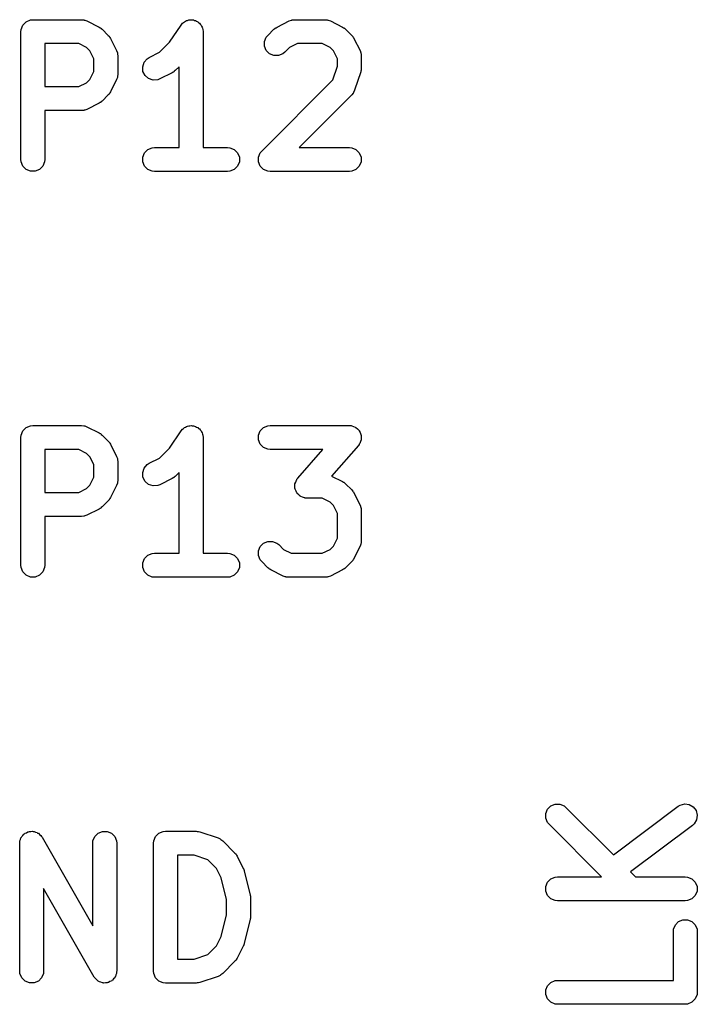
# Model space of a CAD drawing. Extents: x 100 to 226, y -132 to -42.
# Tile 14 of 33: x 203.05 to 207.29, y -95.44 to -89.28. Entities that reach past the tile are written whole.
import ezdxf

# ---------------------------------------------------------------- set-up
doc = ezdxf.new("R2010")
doc.units = 0
doc.layers.add('BLACK', color=7, linetype='CONTINUOUS')

msp = doc.modelspace()

# ---------------------------------------------------------------- linework, layer by layer
at = {"layer": 'BLACK', "linetype": 'CONTINUOUS'}
for p, q in [((203.067461, -89.314377), (203.088153, -89.293685)), ((203.088153, -89.293685), (203.115189, -89.282486)), ((203.115189, -89.282486), (203.129821, -89.281045)), ((203.129821, -89.281045), (203.434583, -89.281045)), ((203.434583, -89.281045), (203.449215, -89.282486)), ((203.449215, -89.282486), (203.451704, -89.283517)), ((203.451704, -89.283517), (203.454392, -89.283708)), ((203.454392, -89.283708), (203.468124, -89.288963)), ((203.468124, -89.288963), (203.544314, -89.327058)), ((204.067209, -89.303067), (204.073378, -89.298935)), ((204.073378, -89.298935), (204.078629, -89.293685)), ((204.078629, -89.293685), (204.085418, -89.290872)), ((204.085418, -89.290872), (204.091524, -89.286784)), ((204.091524, -89.286784), (204.098804, -89.285327)), ((204.098804, -89.285327), (204.105665, -89.282486)), ((204.105665, -89.282486), (204.113014, -89.282486)), ((204.113014, -89.282486), (204.120219, -89.281045)), ((204.120219, -89.281045), (204.127503, -89.282486)), ((204.127503, -89.282486), (204.134929, -89.282486)), ((204.134929, -89.282486), (204.141717, -89.285297)), ((204.141717, -89.285297), (204.148926, -89.286724)), ((204.148926, -89.286724), (204.155104, -89.290843)), ((204.155104, -89.290843), (204.161965, -89.293685)), ((204.161965, -89.293685), (204.16716, -89.29888)), ((204.16716, -89.29888), (204.173275, -89.302957)), ((204.658185, -89.327058), (204.734375, -89.288963)), ((204.734375, -89.288963), (204.748107, -89.283708)), ((204.748107, -89.283708), (204.750794, -89.283517)), ((204.750794, -89.283517), (204.753284, -89.282486)), ((204.753284, -89.282486), (204.767916, -89.281045)), ((204.767916, -89.281045), (204.958392, -89.281045)), ((204.958392, -89.281045), (204.973024, -89.282486)), ((204.973024, -89.282486), (204.975513, -89.283517)), ((204.975513, -89.283517), (204.978201, -89.283708)), ((204.978201, -89.283708), (204.991933, -89.288963)), ((204.991933, -89.288963), (205.068124, -89.327058)), ((203.054821, -89.356045), (203.056262, -89.341413)), ((203.054821, -90.156045), (203.054821, -89.356045)), ((203.056262, -89.341413), (203.067461, -89.314377)), ((203.544314, -89.327058), (203.550613, -89.331022)), ((203.550613, -89.331022), (203.552441, -89.33178)), ((203.552441, -89.33178), (203.554497, -89.333468)), ((203.554497, -89.333468), (203.556757, -89.33489)), ((203.556757, -89.33489), (203.558056, -89.336388)), ((203.558056, -89.336388), (203.563806, -89.341107)), ((203.563806, -89.341107), (203.601901, -89.379202)), ((203.98582, -89.42255), (204.057893, -89.314442)), ((204.057893, -89.314442), (204.057927, -89.314399)), ((204.057927, -89.314399), (204.057937, -89.314377)), ((204.057937, -89.314377), (204.057988, -89.314325)), ((204.057988, -89.314325), (204.067209, -89.303067)), ((204.173275, -89.302957), (204.177406, -89.309126)), ((204.177406, -89.309126), (204.182657, -89.314377)), ((204.182657, -89.314377), (204.185469, -89.321166)), ((204.185469, -89.321166), (204.189558, -89.327272)), ((204.189558, -89.327272), (204.191014, -89.334552)), ((204.191014, -89.334552), (204.193856, -89.341413)), ((204.193856, -89.341413), (204.195281, -89.355891)), ((204.195281, -89.355891), (204.195297, -89.355967)), ((204.195297, -89.355967), (204.195291, -89.355992)), ((204.195291, -89.355992), (204.195297, -89.356045)), ((204.195297, -89.356045), (204.195297, -90.081045)), ((204.600598, -89.379201), (204.638694, -89.341106)), ((204.638694, -89.341106), (204.644442, -89.336388)), ((204.644442, -89.336388), (204.645742, -89.33489)), ((204.645742, -89.33489), (204.648, -89.333468)), ((204.648, -89.333468), (204.650059, -89.331779)), ((204.650059, -89.331779), (204.651888, -89.331021)), ((204.651888, -89.331021), (204.658185, -89.327058)), ((205.068124, -89.327058), (205.074423, -89.331022)), ((205.074423, -89.331022), (205.076251, -89.33178)), ((205.076251, -89.33178), (205.078307, -89.333468)), ((205.078307, -89.333468), (205.080567, -89.33489)), ((205.080567, -89.33489), (205.081866, -89.336388)), ((205.081866, -89.336388), (205.087616, -89.341107)), ((205.087616, -89.341107), (205.125711, -89.379202)), ((203.601901, -89.379202), (203.606621, -89.384954)), ((203.606621, -89.384954), (203.608117, -89.386251)), ((203.608117, -89.386251), (203.609536, -89.388505)), ((203.609536, -89.388505), (203.611228, -89.390567)), ((203.611228, -89.390567), (203.611986, -89.392397)), ((203.611986, -89.392397), (203.61595, -89.398694)), ((203.61595, -89.398694), (203.654046, -89.474884)), ((203.923488, -89.484881), (203.98582, -89.42255)), ((204.580071, -89.417603), (204.59127, -89.390567)), ((204.580071, -89.446865), (204.580071, -89.417603)), ((204.59127, -89.390567), (204.600598, -89.379201)), ((205.125711, -89.379202), (205.130429, -89.384951)), ((205.130429, -89.384951), (205.131928, -89.386251)), ((205.131928, -89.386251), (205.133349, -89.38851)), ((205.133349, -89.38851), (205.135038, -89.390567)), ((205.135038, -89.390567), (205.135795, -89.392394)), ((205.135795, -89.392394), (205.13976, -89.398694)), ((205.13976, -89.398694), (205.177855, -89.474885)), ((203.416878, -89.431045), (203.204821, -89.431045)), ((203.204821, -89.431045), (203.204821, -89.700092)), ((203.466346, -89.455779), (203.416878, -89.431045)), ((203.487229, -89.476662), (203.466346, -89.455779)), ((203.511964, -89.526131), (203.487229, -89.476662)), ((203.654046, -89.474884), (203.659301, -89.488616)), ((203.858184, -89.517534), (203.923488, -89.484881)), ((204.591269, -89.473902), (204.580071, -89.446865)), ((204.611962, -89.494595), (204.591269, -89.473902)), ((204.706662, -89.485269), (204.695297, -89.494596)), ((204.736152, -89.455779), (204.706662, -89.485269)), ((204.785621, -89.431045), (204.736152, -89.455779)), ((204.940687, -89.431045), (204.785621, -89.431045)), ((204.990156, -89.455779), (204.940687, -89.431045)), ((205.011038, -89.476661), (204.990156, -89.455779)), ((205.035773, -89.52613), (205.011038, -89.476661)), ((205.177855, -89.474885), (205.18311, -89.488617)), ((203.511964, -89.605005), (203.511964, -89.526131)), ((203.659301, -89.488616), (203.659492, -89.491305)), ((203.659492, -89.491305), (203.660523, -89.493794)), ((203.660523, -89.493794), (203.661964, -89.508426)), ((203.661964, -89.508426), (203.661964, -89.622711)), ((203.817314, -89.575235), (203.826568, -89.547474)), ((203.826568, -89.547474), (203.845741, -89.525366)), ((203.845741, -89.525366), (203.858184, -89.517534)), ((204.638998, -89.505794), (204.611962, -89.494595)), ((204.66826, -89.505794), (204.638998, -89.505794)), ((204.695297, -89.494596), (204.66826, -89.505794)), ((205.035773, -89.572446), (205.035773, -89.52613)), ((205.18311, -89.488617), (205.1833, -89.491304)), ((205.1833, -89.491304), (205.184332, -89.493794)), ((205.184332, -89.493794), (205.185773, -89.508426)), ((205.185773, -89.508426), (205.185773, -89.584616)), ((203.487229, -89.654474), (203.511964, -89.605005)), ((203.819388, -89.604425), (203.817314, -89.575235)), ((203.832475, -89.6306), (203.819388, -89.604425)), ((204.009584, -89.608881), (204.007756, -89.609638)), ((204.01164, -89.607192), (204.009584, -89.608881)), ((204.0139, -89.605771), (204.01164, -89.607192)), ((204.015199, -89.604272), (204.0139, -89.605771)), ((204.020949, -89.599554), (204.015199, -89.604272)), ((204.045297, -89.575205), (204.020949, -89.599554)), ((204.045297, -90.081045), (204.045297, -89.575205)), ((205.007125, -89.658388), (205.035773, -89.572446)), ((205.181924, -89.608333), (205.143829, -89.722619)), ((205.183573, -89.601079), (205.181924, -89.608333)), ((205.184332, -89.599248), (205.183573, -89.601079)), ((205.184593, -89.596593), (205.184332, -89.599248)), ((205.185184, -89.593996), (205.184593, -89.596593)), ((205.185773, -89.584616), (205.185043, -89.592021)), ((205.185043, -89.592021), (205.185184, -89.593996)), ((203.466346, -89.675358), (203.487229, -89.654474)), ((203.654046, -89.656253), (203.61595, -89.732443)), ((203.659301, -89.642521), (203.654046, -89.656253)), ((203.659492, -89.639831), (203.659301, -89.642521)), ((203.660523, -89.637343), (203.659492, -89.639831)), ((203.661964, -89.622711), (203.660523, -89.637343)), ((203.854583, -89.649773), (203.832475, -89.6306)), ((203.882344, -89.659027), (203.854583, -89.649773)), ((203.911534, -89.656953), (203.882344, -89.659027)), ((203.925266, -89.651698), (203.911534, -89.656953)), ((204.001457, -89.613603), (203.925266, -89.651698)), ((204.007756, -89.609638), (204.001457, -89.613603)), ((204.562502, -90.103012), (205.007125, -89.658388)), ((203.204821, -89.700092), (203.416878, -89.700092)), ((203.416878, -89.700092), (203.466346, -89.675358)), ((205.143829, -89.722619), (205.137835, -89.736044)), ((203.563806, -89.79003), (203.558056, -89.794748)), ((203.601901, -89.751935), (203.563806, -89.79003)), ((203.606621, -89.746182), (203.601901, -89.751935)), ((203.608117, -89.744886), (203.606621, -89.746182)), ((203.609536, -89.742631), (203.608117, -89.744886)), ((203.611228, -89.74057), (203.609536, -89.742631)), ((203.611986, -89.738739), (203.611228, -89.74057)), ((203.61595, -89.732443), (203.611986, -89.738739)), ((205.125711, -89.751935), (204.796601, -90.081045)), ((205.135039, -89.74057), (205.125711, -89.751935)), ((205.136071, -89.738077), (205.135039, -89.74057)), ((205.137835, -89.736044), (205.136071, -89.738077)), ((203.434583, -89.850092), (203.204821, -89.850092)), ((203.204821, -89.850092), (203.204821, -90.156045)), ((203.449215, -89.848651), (203.434583, -89.850092)), ((203.451704, -89.847619), (203.449215, -89.848651)), ((203.454392, -89.847429), (203.451704, -89.847619)), ((203.468124, -89.842174), (203.454392, -89.847429)), ((203.544314, -89.804079), (203.468124, -89.842174)), ((203.550613, -89.800114), (203.544314, -89.804079)), ((203.552441, -89.799357), (203.550613, -89.800114)), ((203.554497, -89.797668), (203.552441, -89.799357)), ((203.556757, -89.796247), (203.554497, -89.797668)), ((203.558056, -89.794748), (203.556757, -89.796247)), ((203.829365, -90.114377), (203.850057, -90.093685)), ((203.850057, -90.093685), (203.877093, -90.082486)), ((203.877093, -90.082486), (203.891725, -90.081045)), ((203.891725, -90.081045), (204.045297, -90.081045)), ((204.195297, -90.081045), (204.348868, -90.081045)), ((204.348868, -90.081045), (204.3635, -90.082486)), ((204.3635, -90.082486), (204.390536, -90.093685)), ((204.390536, -90.093685), (204.411228, -90.114377)), ((204.796601, -90.081045), (205.110773, -90.081045)), ((205.110773, -90.081045), (205.125405, -90.082486)), ((205.125405, -90.082486), (205.152441, -90.093685)), ((205.152441, -90.093685), (205.173133, -90.114377)), ((203.056262, -90.170677), (203.054821, -90.156045)), ((203.204821, -90.156045), (203.20338, -90.170677)), ((203.818166, -90.141413), (203.829365, -90.114377)), ((203.818166, -90.170677), (203.818166, -90.141413)), ((204.411228, -90.114377), (204.422427, -90.141413)), ((204.422427, -90.141413), (204.422427, -90.170677)), ((204.541976, -90.141413), (204.553175, -90.114377)), ((204.541976, -90.170677), (204.541976, -90.141413)), ((204.553175, -90.114377), (204.562502, -90.103012)), ((205.173133, -90.114377), (205.184332, -90.141413)), ((205.184332, -90.141413), (205.184332, -90.170677)), ((203.067461, -90.197713), (203.056262, -90.170677)), ((203.088153, -90.218405), (203.067461, -90.197713)), ((203.115189, -90.229604), (203.088153, -90.218405)), ((203.171489, -90.218405), (203.144453, -90.229604)), ((203.192181, -90.197713), (203.171489, -90.218405)), ((203.20338, -90.170677), (203.192181, -90.197713)), ((203.829365, -90.197713), (203.818166, -90.170677)), ((203.850057, -90.218405), (203.829365, -90.197713)), ((203.877093, -90.229604), (203.850057, -90.218405)), ((204.390536, -90.218405), (204.3635, -90.229604)), ((204.411228, -90.197713), (204.390536, -90.218405)), ((204.422427, -90.170677), (204.411228, -90.197713)), ((204.553175, -90.197713), (204.541976, -90.170677)), ((204.573867, -90.218405), (204.553175, -90.197713)), ((204.600903, -90.229604), (204.573867, -90.218405)), ((205.152441, -90.218405), (205.125405, -90.229604)), ((205.173133, -90.197713), (205.152441, -90.218405)), ((205.184332, -90.170677), (205.173133, -90.197713)), ((203.144453, -90.229604), (203.115189, -90.229604)), ((203.891725, -90.231045), (203.877093, -90.229604)), ((204.348868, -90.231045), (203.891725, -90.231045)), ((204.3635, -90.229604), (204.348868, -90.231045)), ((204.615535, -90.231045), (204.600903, -90.229604)), ((205.110773, -90.231045), (204.615535, -90.231045)), ((205.125405, -90.229604), (205.110773, -90.231045)), ((203.088153, -91.833685), (203.115189, -91.822486)), ((203.115189, -91.822486), (203.129821, -91.821045)), ((203.129821, -91.821045), (203.434583, -91.821045)), ((203.434583, -91.821045), (203.449215, -91.822486)), ((203.449215, -91.822486), (203.451704, -91.823517)), ((203.451704, -91.823517), (203.454392, -91.823708)), ((203.454392, -91.823708), (203.468124, -91.828963)), ((204.085418, -91.830872), (204.091524, -91.826784)), ((204.091524, -91.826784), (204.098804, -91.825327)), ((204.098804, -91.825327), (204.105665, -91.822486)), ((204.105665, -91.822486), (204.113014, -91.822486)), ((204.113014, -91.822486), (204.120219, -91.821045)), ((204.120219, -91.821045), (204.127503, -91.822486)), ((204.127503, -91.822486), (204.134929, -91.822486)), ((204.134929, -91.822486), (204.141717, -91.825297)), ((204.141717, -91.825297), (204.148926, -91.826724)), ((204.148926, -91.826724), (204.155104, -91.830843)), ((204.573867, -91.833685), (204.600903, -91.822486)), ((204.600903, -91.822486), (204.615535, -91.821045)), ((204.615535, -91.821045), (205.110773, -91.821045)), ((205.110773, -91.821045), (205.118505, -91.821806)), ((205.118505, -91.821806), (205.120479, -91.821675)), ((205.120479, -91.821675), (205.121838, -91.822134)), ((205.121838, -91.822134), (205.125405, -91.822486)), ((205.125405, -91.822486), (205.136656, -91.827146)), ((205.136656, -91.827146), (205.1482, -91.831051)), ((203.054821, -91.896045), (203.056262, -91.881413)), ((203.056262, -91.881413), (203.067461, -91.854377)), ((203.067461, -91.854377), (203.088153, -91.833685)), ((203.468124, -91.828963), (203.544314, -91.867058)), ((203.544314, -91.867058), (203.550613, -91.871022)), ((203.550613, -91.871022), (203.552441, -91.87178)), ((203.552441, -91.87178), (203.554497, -91.873468)), ((203.554497, -91.873468), (203.556757, -91.87489)), ((203.556757, -91.87489), (203.558056, -91.876388)), ((203.558056, -91.876388), (203.563806, -91.881107)), ((203.563806, -91.881107), (203.601901, -91.919202)), ((203.98582, -91.96255), (204.057893, -91.854442)), ((204.057893, -91.854442), (204.057927, -91.854399)), ((204.057927, -91.854399), (204.057937, -91.854377)), ((204.057937, -91.854377), (204.057988, -91.854325)), ((204.057988, -91.854325), (204.067209, -91.843067)), ((204.067209, -91.843067), (204.073378, -91.838935)), ((204.073378, -91.838935), (204.078629, -91.833685)), ((204.078629, -91.833685), (204.085418, -91.830872)), ((204.155104, -91.830843), (204.161965, -91.833685)), ((204.161965, -91.833685), (204.16716, -91.83888)), ((204.16716, -91.83888), (204.173275, -91.842957)), ((204.173275, -91.842957), (204.177406, -91.849126)), ((204.177406, -91.849126), (204.182657, -91.854377)), ((204.182657, -91.854377), (204.185469, -91.861166)), ((204.185469, -91.861166), (204.189558, -91.867272)), ((204.189558, -91.867272), (204.191014, -91.874552)), ((204.191014, -91.874552), (204.193856, -91.881413)), ((204.193856, -91.881413), (204.195281, -91.895891)), ((204.541976, -91.881413), (204.553175, -91.854377)), ((204.541976, -91.910677), (204.541976, -91.881413)), ((204.553175, -91.854377), (204.573867, -91.833685)), ((205.1482, -91.831051), (205.150104, -91.832716)), ((205.150104, -91.832716), (205.152441, -91.833685)), ((205.152441, -91.833685), (205.161051, -91.842295)), ((205.161051, -91.842295), (205.170224, -91.850321)), ((205.170224, -91.850321), (205.171346, -91.85259)), ((205.171346, -91.85259), (205.173133, -91.854377)), ((205.173133, -91.854377), (205.177791, -91.865624)), ((205.177791, -91.865624), (205.183196, -91.876552)), ((205.183196, -91.876552), (205.183364, -91.879076)), ((205.183364, -91.879076), (205.184332, -91.881413)), ((205.184332, -91.881413), (205.184332, -91.893588)), ((203.054821, -92.696045), (203.054821, -91.896045)), ((203.601901, -91.919202), (203.606621, -91.924954)), ((203.606621, -91.924954), (203.608117, -91.926251)), ((203.608117, -91.926251), (203.609536, -91.928505)), ((203.609536, -91.928505), (203.611228, -91.930567)), ((203.611228, -91.930567), (203.611986, -91.932397)), ((203.611986, -91.932397), (203.61595, -91.938694)), ((203.61595, -91.938694), (203.654046, -92.014884)), ((204.195281, -91.895891), (204.195297, -91.895967)), ((204.195297, -91.895967), (204.195291, -91.895992)), ((204.195291, -91.895992), (204.195297, -91.896045)), ((204.195297, -91.896045), (204.195297, -92.621045)), ((204.553175, -91.937713), (204.541976, -91.910677)), ((204.573867, -91.958405), (204.553175, -91.937713)), ((205.167217, -91.945432), (204.999256, -92.137386)), ((205.171737, -91.939108), (205.167217, -91.945432)), ((205.173133, -91.937713), (205.171737, -91.939108)), ((205.173681, -91.936389), (205.173133, -91.937713)), ((205.175767, -91.933472), (205.173681, -91.936389)), ((205.179671, -91.921928), (205.175767, -91.933472)), ((205.184332, -91.910677), (205.179671, -91.921928)), ((205.184332, -91.893588), (205.185143, -91.905751)), ((205.185143, -91.905751), (205.184332, -91.908148)), ((205.184332, -91.908148), (205.184332, -91.910677)), ((203.416878, -91.971045), (203.204821, -91.971045)), ((203.204821, -91.971045), (203.204821, -92.240092)), ((203.466346, -91.995779), (203.416878, -91.971045)), ((203.487229, -92.016662), (203.466346, -91.995779)), ((203.923488, -92.024881), (203.98582, -91.96255)), ((204.600903, -91.969604), (204.573867, -91.958405)), ((204.615535, -91.971045), (204.600903, -91.969604)), ((204.945491, -91.971045), (204.615535, -91.971045)), ((204.787664, -92.151419), (204.945491, -91.971045)), ((203.511964, -92.066131), (203.487229, -92.016662)), ((203.511964, -92.145005), (203.511964, -92.066131)), ((203.654046, -92.014884), (203.659301, -92.028616)), ((203.659301, -92.028616), (203.659492, -92.031305)), ((203.659492, -92.031305), (203.660523, -92.033794)), ((203.660523, -92.033794), (203.661964, -92.048426)), ((203.661964, -92.048426), (203.661964, -92.162711)), ((203.826568, -92.087474), (203.845741, -92.065366)), ((203.845741, -92.065366), (203.858184, -92.057534)), ((203.858184, -92.057534), (203.923488, -92.024881)), ((203.817314, -92.115235), (203.826568, -92.087474)), ((203.819388, -92.144425), (203.817314, -92.115235)), ((204.045297, -92.115205), (204.020949, -92.139554)), ((204.045297, -92.621045), (204.045297, -92.115205)), ((203.466346, -92.215358), (203.487229, -92.194474)), ((203.487229, -92.194474), (203.511964, -92.145005)), ((203.654046, -92.196253), (203.61595, -92.272443)), ((203.659301, -92.182521), (203.654046, -92.196253)), ((203.659492, -92.179831), (203.659301, -92.182521)), ((203.660523, -92.177343), (203.659492, -92.179831)), ((203.661964, -92.162711), (203.660523, -92.177343)), ((203.832475, -92.1706), (203.819388, -92.144425)), ((203.854583, -92.189773), (203.832475, -92.1706)), ((203.882344, -92.199027), (203.854583, -92.189773)), ((203.911534, -92.196953), (203.882344, -92.199027)), ((203.925266, -92.191698), (203.911534, -92.196953)), ((204.001457, -92.153603), (203.925266, -92.191698)), ((204.007756, -92.149638), (204.001457, -92.153603)), ((204.009584, -92.148881), (204.007756, -92.149638)), ((204.01164, -92.147192), (204.009584, -92.148881)), ((204.0139, -92.145771), (204.01164, -92.147192)), ((204.015199, -92.144272), (204.0139, -92.145771)), ((204.020949, -92.139554), (204.015199, -92.144272)), ((204.769738, -92.191101), (204.770548, -92.188705)), ((204.770548, -92.203254), (204.769738, -92.191101)), ((204.770548, -92.186175), (204.775211, -92.174917)), ((204.770548, -92.188705), (204.770548, -92.186175)), ((204.775211, -92.174917), (204.779113, -92.16338)), ((204.779113, -92.16338), (204.781198, -92.160462)), ((204.781198, -92.160462), (204.781747, -92.159139)), ((204.781747, -92.159139), (204.783142, -92.157743)), ((204.783142, -92.157743), (204.787664, -92.151419)), ((204.999256, -92.137386), (205.068124, -92.17182)), ((205.068124, -92.17182), (205.074423, -92.175784)), ((205.074423, -92.175784), (205.076251, -92.176542)), ((205.076251, -92.176542), (205.078307, -92.17823)), ((205.078307, -92.17823), (205.080567, -92.179652)), ((205.080567, -92.179652), (205.081866, -92.18115)), ((205.081866, -92.18115), (205.087616, -92.185869)), ((205.087616, -92.185869), (205.125711, -92.223964)), ((203.204821, -92.240092), (203.416878, -92.240092)), ((203.416878, -92.240092), (203.466346, -92.215358)), ((204.770548, -92.215439), (204.770548, -92.203254)), ((204.771515, -92.217775), (204.770548, -92.215439)), ((204.771684, -92.220299), (204.771515, -92.217775)), ((204.777086, -92.231224), (204.771684, -92.220299)), ((204.781747, -92.242475), (204.777086, -92.231224)), ((204.783533, -92.244261), (204.781747, -92.242475)), ((204.784656, -92.246531), (204.783533, -92.244261)), ((204.793828, -92.254556), (204.784656, -92.246531)), ((204.802439, -92.263167), (204.793828, -92.254556)), ((205.125711, -92.223964), (205.130429, -92.229713)), ((205.130429, -92.229713), (205.131928, -92.231013)), ((205.131928, -92.231013), (205.133349, -92.233272)), ((205.133349, -92.233272), (205.135038, -92.235329)), ((205.135038, -92.235329), (205.135795, -92.237156)), ((205.135795, -92.237156), (205.13976, -92.243456)), ((205.13976, -92.243456), (205.177855, -92.319647)), ((203.601901, -92.291935), (203.563806, -92.33003)), ((203.606621, -92.286182), (203.601901, -92.291935)), ((203.608117, -92.284886), (203.606621, -92.286182)), ((203.609536, -92.282631), (203.608117, -92.284886)), ((203.611228, -92.28057), (203.609536, -92.282631)), ((203.611986, -92.278739), (203.611228, -92.28057)), ((203.61595, -92.272443), (203.611986, -92.278739)), ((204.804775, -92.264135), (204.802439, -92.263167)), ((204.80668, -92.265801), (204.804775, -92.264135)), ((204.818217, -92.269702), (204.80668, -92.265801)), ((204.829475, -92.274366), (204.818217, -92.269702)), ((204.833045, -92.274717), (204.829475, -92.274366)), ((204.834401, -92.275176), (204.833045, -92.274717)), ((204.836368, -92.275044), (204.834401, -92.275176)), ((204.844107, -92.275807), (204.836368, -92.275044)), ((204.940687, -92.275807), (204.844107, -92.275807)), ((204.990156, -92.300541), (204.940687, -92.275807)), ((205.011038, -92.321423), (204.990156, -92.300541)), ((205.177855, -92.319647), (205.18311, -92.333379)), ((203.468124, -92.382174), (203.454392, -92.387429)), ((203.544314, -92.344079), (203.468124, -92.382174)), ((203.550613, -92.340114), (203.544314, -92.344079)), ((203.552441, -92.339357), (203.550613, -92.340114)), ((203.554497, -92.337668), (203.552441, -92.339357)), ((203.556757, -92.336247), (203.554497, -92.337668)), ((203.558056, -92.334748), (203.556757, -92.336247)), ((203.563806, -92.33003), (203.558056, -92.334748)), ((205.035773, -92.370892), (205.011038, -92.321423)), ((205.035773, -92.525959), (205.035773, -92.370892)), ((205.18311, -92.333379), (205.1833, -92.336066)), ((205.1833, -92.336066), (205.184332, -92.338556)), ((205.184332, -92.338556), (205.185773, -92.353188)), ((205.185773, -92.353188), (205.185773, -92.543664)), ((203.434583, -92.390092), (203.204821, -92.390092)), ((203.204821, -92.390092), (203.204821, -92.696045)), ((203.449215, -92.388651), (203.434583, -92.390092)), ((203.451704, -92.387619), (203.449215, -92.388651)), ((203.454392, -92.387429), (203.451704, -92.387619)), ((204.553175, -92.578186), (204.573868, -92.557493)), ((204.573868, -92.557493), (204.600905, -92.546295)), ((204.600905, -92.546295), (204.630167, -92.546295)), ((204.630167, -92.546295), (204.657203, -92.557494)), ((204.657203, -92.557494), (204.668569, -92.566822)), ((204.668569, -92.566822), (204.698057, -92.596311)), ((205.011038, -92.575427), (205.035773, -92.525959)), ((205.18311, -92.563473), (205.177855, -92.577205)), ((205.1833, -92.560785), (205.18311, -92.563473)), ((205.184332, -92.558296), (205.1833, -92.560785)), ((205.185773, -92.543664), (205.184332, -92.558296)), ((203.850057, -92.633685), (203.877093, -92.622486)), ((203.877093, -92.622486), (203.891725, -92.621045)), ((203.891725, -92.621045), (204.045297, -92.621045)), ((204.195297, -92.621045), (204.348868, -92.621045)), ((204.348868, -92.621045), (204.3635, -92.622486)), ((204.3635, -92.622486), (204.390536, -92.633685)), ((204.541976, -92.605222), (204.553175, -92.578186)), ((204.541976, -92.634484), (204.541976, -92.605222)), ((204.698057, -92.596311), (204.747526, -92.621045)), ((204.747526, -92.621045), (204.940687, -92.621045)), ((204.940687, -92.621045), (204.990155, -92.596311)), ((204.990155, -92.596311), (205.011038, -92.575427)), ((205.177855, -92.577205), (205.13976, -92.653395)), ((203.818166, -92.681413), (203.829365, -92.654377)), ((203.818166, -92.710677), (203.818166, -92.681413)), ((203.829365, -92.654377), (203.850057, -92.633685)), ((204.390536, -92.633685), (204.411228, -92.654377)), ((204.411228, -92.654377), (204.422427, -92.681413)), ((204.422427, -92.681413), (204.422427, -92.710677)), ((204.553174, -92.661521), (204.541976, -92.634484)), ((204.562501, -92.672886), (204.553174, -92.661521)), ((204.600596, -92.710982), (204.562501, -92.672886)), ((205.125712, -92.672886), (205.087617, -92.710982)), ((205.130429, -92.667137), (205.125712, -92.672886)), ((205.131928, -92.665838), (205.130429, -92.667137)), ((205.133349, -92.663579), (205.131928, -92.665838)), ((205.135039, -92.661521), (205.133349, -92.663579)), ((205.135796, -92.659691), (205.135039, -92.661521)), ((205.13976, -92.653395), (205.135796, -92.659691)), ((203.056262, -92.710677), (203.054821, -92.696045)), ((203.067461, -92.737713), (203.056262, -92.710677)), ((203.088153, -92.758405), (203.067461, -92.737713)), ((203.192181, -92.737713), (203.171489, -92.758405)), ((203.20338, -92.710677), (203.192181, -92.737713)), ((203.204821, -92.696045), (203.20338, -92.710677)), ((203.829365, -92.737713), (203.818166, -92.710677)), ((203.850057, -92.758405), (203.829365, -92.737713)), ((204.411228, -92.737713), (204.390536, -92.758405)), ((204.422427, -92.710677), (204.411228, -92.737713)), ((204.606347, -92.715702), (204.600596, -92.710982)), ((204.607646, -92.7172), (204.606347, -92.715702)), ((204.609901, -92.718619), (204.607646, -92.7172)), ((204.611961, -92.72031), (204.609901, -92.718619)), ((204.613791, -92.721068), (204.611961, -92.72031)), ((204.620089, -92.725032), (204.613791, -92.721068)), ((204.69628, -92.763127), (204.620089, -92.725032)), ((205.068124, -92.725032), (204.991933, -92.763127)), ((205.074423, -92.721067), (205.068124, -92.725032)), ((205.076251, -92.72031), (205.074423, -92.721067)), ((205.078307, -92.718622), (205.076251, -92.72031)), ((205.080567, -92.7172), (205.078307, -92.718622)), ((205.081867, -92.7157), (205.080567, -92.7172)), ((205.087617, -92.710982), (205.081867, -92.7157)), ((203.115189, -92.769604), (203.088153, -92.758405)), ((203.144453, -92.769604), (203.115189, -92.769604)), ((203.171489, -92.758405), (203.144453, -92.769604)), ((203.877093, -92.769604), (203.850057, -92.758405)), ((203.891725, -92.771045), (203.877093, -92.769604)), ((204.348868, -92.771045), (203.891725, -92.771045)), ((204.3635, -92.769604), (204.348868, -92.771045)), ((204.390536, -92.758405), (204.3635, -92.769604)), ((204.710012, -92.768382), (204.69628, -92.763127)), ((204.712699, -92.768572), (204.710012, -92.768382)), ((204.715189, -92.769604), (204.712699, -92.768572)), ((204.729821, -92.771045), (204.715189, -92.769604)), ((204.958392, -92.771045), (204.729821, -92.771045)), ((204.973024, -92.769604), (204.958392, -92.771045)), ((204.975513, -92.768572), (204.973024, -92.769604)), ((204.978201, -92.768382), (204.975513, -92.768572)), ((204.991933, -92.763127), (204.978201, -92.768382)), ((206.339986, -94.249594), (206.351185, -94.222557)), ((206.351185, -94.222557), (206.371877, -94.201865)), ((206.371877, -94.201865), (206.398914, -94.190666)), ((206.398914, -94.190666), (206.428176, -94.190666)), ((206.428176, -94.190666), (206.455213, -94.201865)), ((206.455213, -94.201865), (206.466578, -94.211192)), ((206.466578, -94.211192), (206.76344, -94.508054)), ((206.76344, -94.508054), (207.168545, -94.204225)), ((207.168545, -94.204225), (207.181115, -94.196599)), ((207.181115, -94.196599), (207.209463, -94.189336)), ((207.209463, -94.189336), (207.238432, -94.193475)), ((207.238432, -94.193475), (207.263613, -94.208384)), ((207.263613, -94.208384), (207.281171, -94.231795)), ((206.339986, -94.278856), (206.339986, -94.249594)), ((206.351185, -94.305893), (206.339986, -94.278856)), ((207.284295, -94.289112), (207.269386, -94.314293)), ((207.281171, -94.231795), (207.288434, -94.260143)), ((207.288434, -94.260143), (207.284295, -94.289112)), ((206.360512, -94.317258), (206.351185, -94.305893)), ((206.689622, -94.646368), (206.360512, -94.317258)), ((207.258545, -94.324225), (206.870583, -94.615197)), ((207.269386, -94.314293), (207.258545, -94.324225)), ((203.04912, -94.421413), (203.052937, -94.412197)), ((203.052937, -94.412197), (203.055562, -94.402574)), ((203.055562, -94.402574), (203.058489, -94.398793)), ((203.058489, -94.398793), (203.060319, -94.394377)), ((203.060319, -94.394377), (203.067369, -94.387326)), ((203.067369, -94.387326), (203.073479, -94.379437)), ((203.073479, -94.379437), (203.077632, -94.377063)), ((203.077632, -94.377063), (203.081011, -94.373685)), ((203.081011, -94.373685), (203.090223, -94.369868)), ((203.090223, -94.369868), (203.098888, -94.364918)), ((203.098888, -94.364918), (203.103631, -94.364315)), ((203.103631, -94.364315), (203.108047, -94.362486)), ((203.108047, -94.362486), (203.118021, -94.362486)), ((203.118021, -94.362486), (203.127918, -94.361228)), ((203.127918, -94.361228), (203.13253, -94.362486)), ((203.13253, -94.362486), (203.137311, -94.362486)), ((203.137311, -94.362486), (203.146526, -94.366303)), ((203.146526, -94.366303), (203.15615, -94.368928)), ((203.15615, -94.368928), (203.15993, -94.371855)), ((203.15993, -94.371855), (203.164347, -94.373685)), ((203.164347, -94.373685), (203.171397, -94.380735)), ((203.171397, -94.380735), (203.179287, -94.386845)), ((203.179287, -94.386845), (203.183639, -94.392977)), ((203.183639, -94.392977), (203.185039, -94.394377)), ((203.185039, -94.394377), (203.185608, -94.395751)), ((203.185608, -94.395751), (203.187797, -94.398835)), ((203.187797, -94.398835), (203.504822, -94.953628)), ((203.506263, -94.421413), (203.517462, -94.394377)), ((203.517462, -94.394377), (203.538154, -94.373685)), ((203.538154, -94.373685), (203.56519, -94.362486)), ((203.56519, -94.362486), (203.594454, -94.362486)), ((203.594454, -94.362486), (203.62149, -94.373685)), ((203.62149, -94.373685), (203.642182, -94.394377)), ((203.642182, -94.394377), (203.653381, -94.421413)), ((203.887215, -94.421413), (203.898414, -94.394377)), ((203.898414, -94.394377), (203.919106, -94.373685)), ((203.919106, -94.373685), (203.946142, -94.362486)), ((203.946142, -94.362486), (203.960774, -94.361045)), ((203.960774, -94.361045), (204.15125, -94.361045)), ((204.15125, -94.361045), (204.158655, -94.361774)), ((204.158655, -94.361774), (204.16063, -94.361634)), ((204.16063, -94.361634), (204.163227, -94.362224)), ((204.163227, -94.362224), (204.165882, -94.362486)), ((204.165882, -94.362486), (204.167713, -94.363244)), ((204.167713, -94.363244), (204.174967, -94.364894)), ((204.174967, -94.364894), (204.289253, -94.402989)), ((204.289253, -94.402989), (204.302678, -94.408983)), ((204.302678, -94.408983), (204.304713, -94.410748)), ((204.304713, -94.410748), (204.307204, -94.41178)), ((204.307204, -94.41178), (204.318569, -94.421107)), ((203.047679, -94.436045), (203.048049, -94.432281)), ((203.047679, -95.236045), (203.047679, -94.436045)), ((203.047862, -94.430806), (203.048383, -94.428895)), ((203.048049, -94.432281), (203.047862, -94.430806)), ((203.048383, -94.428895), (203.04912, -94.421413)), ((203.504822, -94.436045), (203.506263, -94.421413)), ((203.504822, -94.953628), (203.504822, -94.436045)), ((203.653381, -94.421413), (203.654822, -94.436045)), ((203.654822, -94.436045), (203.654822, -95.236045)), ((203.885774, -94.436045), (203.887215, -94.421413)), ((203.885774, -95.236045), (203.885774, -94.436045)), ((204.318569, -94.421107), (204.394759, -94.497297)), ((204.13908, -94.511045), (204.035774, -94.511045)), ((204.035774, -94.511045), (204.035774, -95.161045)), ((204.225022, -94.539692), (204.13908, -94.511045)), ((204.394759, -94.497297), (204.399479, -94.503047)), ((204.399479, -94.503047), (204.400976, -94.504346)), ((204.400976, -94.504346), (204.402395, -94.5066)), ((204.402395, -94.5066), (204.404087, -94.508662)), ((204.404087, -94.508662), (204.404845, -94.510494)), ((204.404845, -94.510494), (204.408808, -94.516789)), ((204.408808, -94.516789), (204.446903, -94.59298)), ((204.280086, -94.594756), (204.225022, -94.539692)), ((204.309056, -94.652695), (204.280086, -94.594756)), ((204.446903, -94.59298), (204.447312, -94.594049)), ((204.447312, -94.594049), (204.447635, -94.594485)), ((204.447635, -94.594485), (204.449833, -94.600636)), ((204.449833, -94.600636), (204.452158, -94.606712)), ((204.342917, -94.788137), (204.309056, -94.652695)), ((204.452158, -94.606712), (204.452196, -94.60725)), ((204.452196, -94.60725), (204.452582, -94.60833)), ((204.452582, -94.60833), (204.490678, -94.760712)), ((206.351185, -94.6797), (206.371877, -94.659008)), ((206.371877, -94.659008), (206.398913, -94.647809)), ((206.398913, -94.647809), (206.413545, -94.646368)), ((206.413545, -94.646368), (206.689622, -94.646368)), ((206.870583, -94.615197), (206.901754, -94.646368)), ((206.901754, -94.646368), (207.213545, -94.646368)), ((207.213545, -94.646368), (207.228177, -94.647809)), ((207.228177, -94.647809), (207.255213, -94.659008)), ((207.255213, -94.659008), (207.275905, -94.6797)), ((203.514704, -95.273255), (203.197679, -94.718461)), ((203.197679, -94.718461), (203.197679, -95.236045)), ((206.339986, -94.706736), (206.351185, -94.6797)), ((206.339986, -94.736), (206.339986, -94.706736)), ((207.275905, -94.6797), (207.287104, -94.706736)), ((207.287104, -94.706736), (207.287104, -94.736)), ((204.490678, -94.760712), (204.491053, -94.763248)), ((204.491053, -94.763248), (204.491476, -94.76427)), ((204.491476, -94.76427), (204.492018, -94.769782)), ((204.492018, -94.769782), (204.492828, -94.775256)), ((204.492828, -94.775256), (204.492665, -94.776348)), ((204.492665, -94.776348), (204.492917, -94.778902)), ((204.492917, -94.778902), (204.492917, -94.893188)), ((206.351185, -94.763036), (206.339986, -94.736)), ((206.371877, -94.783728), (206.351185, -94.763036)), ((206.398913, -94.794927), (206.371877, -94.783728)), ((207.255213, -94.783728), (207.228177, -94.794927)), ((207.275905, -94.763036), (207.255213, -94.783728)), ((207.287104, -94.736), (207.275905, -94.763036)), ((204.342917, -94.883952), (204.342917, -94.788137)), ((206.413545, -94.796368), (206.398913, -94.794927)), ((207.213545, -94.796368), (206.413545, -94.796368)), ((207.228177, -94.794927), (207.213545, -94.796368)), ((204.309056, -95.019393), (204.342917, -94.883952)), ((204.491053, -94.908841), (204.490678, -94.911378)), ((204.491476, -94.90782), (204.491053, -94.908841)), ((204.492018, -94.902307), (204.491476, -94.90782)), ((204.492828, -94.896834), (204.492018, -94.902307)), ((204.492917, -94.893188), (204.492665, -94.895741)), ((204.492665, -94.895741), (204.492828, -94.896834)), ((204.490678, -94.911378), (204.452582, -95.06376)), ((207.139986, -94.973403), (207.151185, -94.946367)), ((207.151185, -94.946367), (207.171877, -94.925675)), ((207.171877, -94.925675), (207.198913, -94.914476)), ((207.198913, -94.914476), (207.228177, -94.914476)), ((207.228177, -94.914476), (207.255213, -94.925675)), ((207.255213, -94.925675), (207.275905, -94.946367)), ((207.275905, -94.946367), (207.287104, -94.973403)), ((204.280086, -95.077332), (204.309056, -95.019393)), ((207.138545, -94.988035), (207.139986, -94.973403)), ((207.138545, -95.293987), (207.138545, -94.988035)), ((207.287104, -94.973403), (207.288545, -94.988035)), ((207.288545, -94.988035), (207.288545, -95.368987)), ((204.225021, -95.132398), (204.280086, -95.077332)), ((204.446903, -95.07911), (204.408808, -95.1553)), ((204.447312, -95.07804), (204.446903, -95.07911)), ((204.447635, -95.077605), (204.447312, -95.07804)), ((204.449833, -95.071453), (204.447635, -95.077605)), ((204.452158, -95.065378), (204.449833, -95.071453)), ((204.452196, -95.064839), (204.452158, -95.065378)), ((204.452582, -95.06376), (204.452196, -95.064839)), ((204.13908, -95.161045), (204.225021, -95.132398)), ((204.408808, -95.1553), (204.404844, -95.161596)), ((204.035774, -95.161045), (204.13908, -95.161045)), ((204.39476, -95.174791), (204.318569, -95.250983)), ((204.399477, -95.169042), (204.39476, -95.174791)), ((204.400976, -95.167743), (204.399477, -95.169042)), ((204.402397, -95.165484), (204.400976, -95.167743)), ((204.404087, -95.163426), (204.402397, -95.165484)), ((204.404844, -95.161596), (204.404087, -95.163426)), ((203.04912, -95.250677), (203.047679, -95.236045)), ((203.060319, -95.277713), (203.04912, -95.250677)), ((203.081011, -95.298405), (203.060319, -95.277713)), ((203.185039, -95.277713), (203.164347, -95.298405)), ((203.196238, -95.250677), (203.185039, -95.277713)), ((203.197679, -95.236045), (203.196238, -95.250677)), ((203.516892, -95.276338), (203.514704, -95.273255)), ((203.517462, -95.277713), (203.516892, -95.276338)), ((203.518861, -95.279112), (203.517462, -95.277713)), ((203.642182, -95.277713), (203.635131, -95.284763)), ((203.644011, -95.273296), (203.642182, -95.277713)), ((203.646939, -95.269516), (203.644011, -95.273296)), ((203.649563, -95.259892), (203.646939, -95.269516)), ((203.653381, -95.250677), (203.649563, -95.259892)), ((203.654117, -95.243194), (203.653381, -95.250677)), ((203.654639, -95.241284), (203.654117, -95.243194)), ((203.654822, -95.236045), (203.654451, -95.239808)), ((203.654451, -95.239808), (203.654639, -95.241284)), ((203.887215, -95.250677), (203.885774, -95.236045)), ((203.898414, -95.277713), (203.887215, -95.250677)), ((203.919106, -95.298405), (203.898414, -95.277713)), ((204.289253, -95.269101), (204.174967, -95.307196)), ((204.302678, -95.263107), (204.289253, -95.269101)), ((204.304713, -95.261341), (204.302678, -95.263107)), ((204.307204, -95.26031), (204.304713, -95.261341)), ((204.318569, -95.250983), (204.307204, -95.26031)), ((203.108047, -95.309604), (203.081011, -95.298405)), ((203.137311, -95.309604), (203.108047, -95.309604)), ((203.164347, -95.298405), (203.137311, -95.309604)), ((203.523214, -95.285245), (203.518861, -95.279112)), ((203.531102, -95.291353), (203.523214, -95.285245)), ((203.538154, -95.298405), (203.531102, -95.291353)), ((203.542572, -95.300235), (203.538154, -95.298405)), ((203.546352, -95.303162), (203.542572, -95.300235)), ((203.555973, -95.305786), (203.546352, -95.303162)), ((203.56519, -95.309604), (203.555973, -95.305786)), ((203.569971, -95.309604), (203.56519, -95.309604)), ((203.574583, -95.310862), (203.569971, -95.309604)), ((203.58448, -95.309604), (203.574583, -95.310862)), ((203.594454, -95.309604), (203.58448, -95.309604)), ((203.598869, -95.307774), (203.594454, -95.309604)), ((203.603613, -95.307172), (203.598869, -95.307774)), ((203.612277, -95.302221), (203.603613, -95.307172)), ((203.62149, -95.298405), (203.612277, -95.302221)), ((203.624868, -95.295026), (203.62149, -95.298405)), ((203.629022, -95.292653), (203.624868, -95.295026)), ((203.635131, -95.284763), (203.629022, -95.292653)), ((203.946142, -95.309604), (203.919106, -95.298405)), ((203.960774, -95.311045), (203.946142, -95.309604)), ((204.15125, -95.311045), (203.960774, -95.311045)), ((204.158655, -95.310315), (204.15125, -95.311045)), ((204.16063, -95.310456), (204.158655, -95.310315)), ((204.163227, -95.309865), (204.16063, -95.310456)), ((204.165882, -95.309604), (204.163227, -95.309865)), ((204.167713, -95.308845), (204.165882, -95.309604)), ((204.174967, -95.307196), (204.167713, -95.308845)), ((206.339986, -95.354355), (206.351185, -95.327319)), ((206.351185, -95.327319), (206.371877, -95.306627)), ((206.371877, -95.306627), (206.398913, -95.295428)), ((206.398913, -95.295428), (206.413545, -95.293987)), ((206.413545, -95.293987), (207.138545, -95.293987)), ((206.339986, -95.383619), (206.339986, -95.354355)), ((206.351185, -95.410655), (206.339986, -95.383619)), ((207.287104, -95.383619), (207.275905, -95.410655)), ((207.288545, -95.368987), (207.287104, -95.383619)), ((206.371877, -95.431347), (206.351185, -95.410655)), ((206.398913, -95.442546), (206.371877, -95.431347)), ((206.413545, -95.443987), (206.398913, -95.442546)), ((207.213545, -95.443987), (206.413545, -95.443987)), ((207.228177, -95.442546), (207.213545, -95.443987)), ((207.255213, -95.431347), (207.228177, -95.442546)), ((207.275905, -95.410655), (207.255213, -95.431347))]:
    msp.add_line(p, q, dxfattribs=at)

doc.saveas('drawing.dxf')
